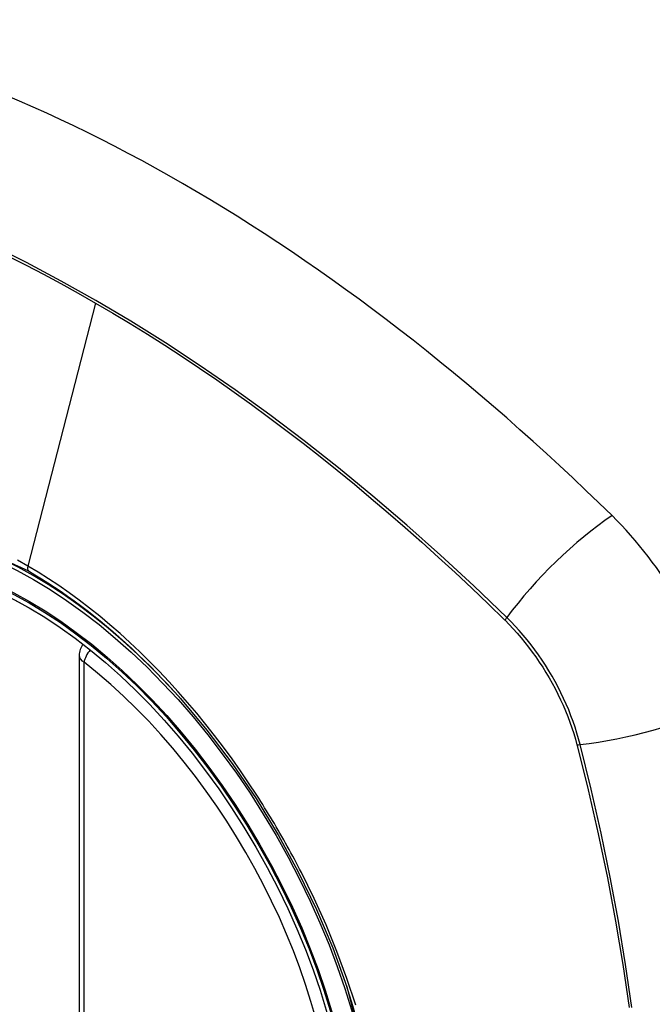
# Model space of a CAD drawing. Header units: inches. Extents: x 25 to 686, y 75 to 315.
# Tile 254 of 256: x 634.143 to 634.589, y 279.6 to 280.295. Entities that reach past the tile are written whole.
import ezdxf

# ---------------------------------------------------------------- set-up
doc = ezdxf.new("R2010")
doc.units = ezdxf.units.IN
doc.header["$MEASUREMENT"] = 0
doc.layers.add('Visible Edges(ANSI)', color=7, linetype='Continuous', lineweight=25)
doc.layers.add('Visible Tangent Edges(ANSI)', color=7, linetype='Continuous', lineweight=25)

msp = doc.modelspace()

# ---------------------------------------------------------------- linework, layer by layer
at = {"layer": 'Visible Edges(ANSI)'}
msp.add_line((634.18461, 279.84617), (634.18461, 279.3615), dxfattribs=at)
at = {"layer": 'Visible Edges(ANSI)', "flags": 128}
msp.add_lwpolyline([(634.25613, 279.81572), (634.27484, 279.79344), (634.29269, 279.76982), (634.30948, 279.74513), (634.32502, 279.71964), (634.33928, 279.69347), (634.35218, 279.66676), (634.36363, 279.63966), (634.37358, 279.61229)], dxfattribs=at)
at = {"layer": 'Visible Edges(ANSI)'}
msp.add_arc((634.19642, 279.84617), 0.01181, 138.76046, 180, dxfattribs=at)
for centre, major_axis, start_param, end_param in [((634.25767, 279.11844), (-0.64961, 1.12515), 5.161526, 5.834048), ((634.15292, 279.62051), (0.15748, -0.27276), 2.363977, 7.060801), ((634.51946, 279.83213), (0.08858, -0.15343), 1.121659, 2.019933)]:
    msp.add_ellipse(centre, major_axis=major_axis, ratio=0.57735, start_param=start_param, end_param=end_param, dxfattribs=at)
msp.add_ellipse((634.14944, 279.6185), major_axis=(-0.15994, 0.27703), ratio=0.57735, dxfattribs=at)
at = {"layer": 'Visible Tangent Edges(ANSI)'}
for p, q in [((634.19622, 280.09486), (634.14832, 279.90918)), ((634.48493, 279.8713), (634.48526, 279.87097)), ((634.18807, 279.35668), (634.18807, 279.84135)), ((634.53599, 279.78309), (634.53611, 279.78264))]:
    msp.add_line(p, q, dxfattribs=at)
at = {"layer": 'Visible Tangent Edges(ANSI)', "flags": 128}
for points in [[(634.48651, 279.8729), (634.46322, 279.89526), (634.43968, 279.91702), (634.41591, 279.93817), (634.39195, 279.95867), (634.36781, 279.9785), (634.34353, 279.99763), (634.31914, 280.01604), (634.29466, 280.03371), (634.27013, 280.05063), (634.24557, 280.06676), (634.22103, 280.0821), (634.1965, 280.09665), (634.17198, 280.11041), (634.14744, 280.12339), (634.12292, 280.13557)], [(634.13499, 280.12771), (634.14724, 280.12154), (634.15949, 280.11517), (634.17174, 280.10859), (634.18398, 280.10183), (634.19622, 280.09486)], [(634.19622, 280.09486), (634.20844, 280.0877), (634.22067, 280.08035), (634.23289, 280.07279), (634.24512, 280.06503), (634.25736, 280.05707), (634.26959, 280.04892), (634.28181, 280.04056), (634.29402, 280.03202), (634.30622, 280.02328), (634.3184, 280.01436), (634.33055, 280.00525), (634.34268, 279.99595), (634.35478, 279.98648), (634.36685, 279.97683), (634.37888, 279.967), (634.39087, 279.95701), (634.40281, 279.94684), (634.41471, 279.93652), (634.42656, 279.92603), (634.43835, 279.91538), (634.45009, 279.90458), (634.46176, 279.89364), (634.47331, 279.8826), (634.48493, 279.8713)], [(633.94005, 279.5813), (633.91591, 279.65037), (633.90247, 279.71796), (633.90032, 279.78103), (633.90957, 279.83645), (633.92986, 279.88191), (633.96012, 279.91512), (633.99907, 279.93458), (634.04503, 279.93956), (634.0957, 279.92978), (634.14882, 279.90574)], [(634.14832, 279.90918), (634.14101, 279.91328)], [(634.30994, 279.74757), (634.30427, 279.75619), (634.29847, 279.76471), (634.29253, 279.77311), (634.28647, 279.78138), (634.28029, 279.78952), (634.274, 279.79751), (634.26761, 279.80534), (634.26113, 279.813), (634.25456, 279.82049), (634.24791, 279.8278), (634.24117, 279.83493), (634.23435, 279.84188), (634.22746, 279.84864), (634.2205, 279.85522), (634.21347, 279.8616), (634.20637, 279.86778), (634.19921, 279.87375), (634.19201, 279.87952), (634.18476, 279.88506), (634.17749, 279.89037), (634.1702, 279.89544), (634.1629, 279.90027), (634.15561, 279.90485), (634.14832, 279.90918)], [(634.14882, 279.90574), (634.15342, 279.90303), (634.15803, 279.90022), (634.16264, 279.89731), (634.16725, 279.8943), (634.17186, 279.8912), (634.17646, 279.888), (634.18106, 279.8847), (634.18565, 279.88131), (634.19023, 279.87782), (634.1948, 279.87425), (634.19935, 279.87058), (634.20388, 279.86683), (634.20839, 279.863), (634.21287, 279.85909), (634.21733, 279.85509), (634.22176, 279.85102), (634.22616, 279.84687), (634.23053, 279.84264), (634.23488, 279.83834), (634.23919, 279.83396), (634.24348, 279.82951), (634.24773, 279.82498), (634.25195, 279.82038), (634.25613, 279.81572)], [(634.48526, 279.87097), (634.48816, 279.86804), (634.49101, 279.86501), (634.49381, 279.86189), (634.49657, 279.85868), (634.49927, 279.85538), (634.50191, 279.85201), (634.50449, 279.84856), (634.50701, 279.84504), (634.50945, 279.84145), (634.51183, 279.8378), (634.51413, 279.8341), (634.51636, 279.83034), (634.5185, 279.82653), (634.52056, 279.82269), (634.52253, 279.81881), (634.52441, 279.81489), (634.5262, 279.81095), (634.5279, 279.80699), (634.5295, 279.80302), (634.53101, 279.79903), (634.53241, 279.79504), (634.53371, 279.79105), (634.5349, 279.78707), (634.53599, 279.78309)], [(634.53829, 279.78321), (634.53722, 279.78726), (634.53603, 279.79133), (634.53473, 279.79541), (634.53332, 279.79949), (634.5318, 279.80357), (634.53018, 279.80764), (634.52846, 279.81169), (634.52664, 279.81572), (634.52472, 279.81973), (634.52271, 279.8237), (634.52061, 279.82764), (634.51842, 279.83153), (634.51615, 279.83537), (634.51379, 279.83916), (634.51135, 279.84289), (634.50884, 279.84655), (634.50626, 279.85014), (634.50361, 279.85366), (634.5009, 279.8571), (634.49812, 279.86045), (634.49529, 279.86371), (634.49241, 279.86688), (634.48948, 279.86994), (634.48651, 279.8729)], [(634.53611, 279.78264), (634.54389, 279.75138), (634.55101, 279.72026), (634.55747, 279.68929), (634.56328, 279.6585), (634.56842, 279.62791), (634.57288, 279.59756)], [(634.57474, 279.59761), (634.57033, 279.62804), (634.56524, 279.65871), (634.55949, 279.68958), (634.55308, 279.72064), (634.54601, 279.75185), (634.53829, 279.78321)], [(634.34147, 279.69296), (634.34027, 279.69529), (634.33906, 279.69761), (634.33783, 279.69993), (634.3366, 279.70225), (634.33536, 279.70456), (634.33411, 279.70687), (634.33285, 279.70917), (634.33158, 279.71147), (634.3303, 279.71376), (634.32901, 279.71605), (634.32771, 279.71833), (634.3264, 279.72061), (634.32508, 279.72289), (634.32375, 279.72516), (634.32241, 279.72742), (634.32106, 279.72968), (634.31971, 279.73194), (634.31834, 279.73419), (634.31696, 279.73643), (634.31558, 279.73867), (634.31418, 279.7409), (634.31278, 279.74313), (634.31136, 279.74535), (634.30994, 279.74757)], [(634.37986, 279.59932), (634.37363, 279.61824), (634.36664, 279.63715), (634.35893, 279.65595), (634.35053, 279.67456), (634.34147, 279.69296)], [(634.37357, 279.61231), (634.3913, 279.54381)]]:
    msp.add_lwpolyline(points, dxfattribs=at)
at = {"layer": 'Visible Tangent Edges(ANSI)'}
for centre, major_axis, ratio, start_param, end_param in [((634.15193, 279.61994), (-0.17318, 0.29996), 0.57735, 5.05527, 10.652693), ((634.54504, 279.87708), (-0.08271, -0.08432), 0.354513, 4.18549, 5.093849), ((634.1516, 279.90975), (-0.00246, -0.00426), 0.57735, 5.161112, 6.141288), ((634.49139, 279.87325), (-0.00686, -0.00706), 0.356312, 5.09202, 5.355727), ((634.19642, 279.84617), (0.00724, 0.00933), 0.470841, 1.514965, 2.428164), ((634.19642, 279.84617), (-0.01181, 0), 0.57735, 0, 0.785398), ((634.15188, 279.61991), (0.15059, -0.26083), 0.57735, 5.66855, 8.468616), ((634.57118, 279.83181), (-0.11437, -0.02947), 0.354513, 1.189336, 2.097696), ((634.54103, 279.78726), (-0.00954, -0.00241), 0.356312, 0.927458, 1.191165)]:
    msp.add_ellipse(centre, major_axis=major_axis, ratio=ratio, start_param=start_param, end_param=end_param, dxfattribs=at)
for centre, major_axis in [((634.15252, 279.62028), (0.17111, -0.29637)), ((634.14955, 279.61856), (-0.1627, 0.2818)), ((634.14944, 279.6185), (0.1621, -0.28076))]:
    msp.add_ellipse(centre, major_axis=major_axis, ratio=0.57735, dxfattribs=at)

doc.saveas('drawing.dxf')
